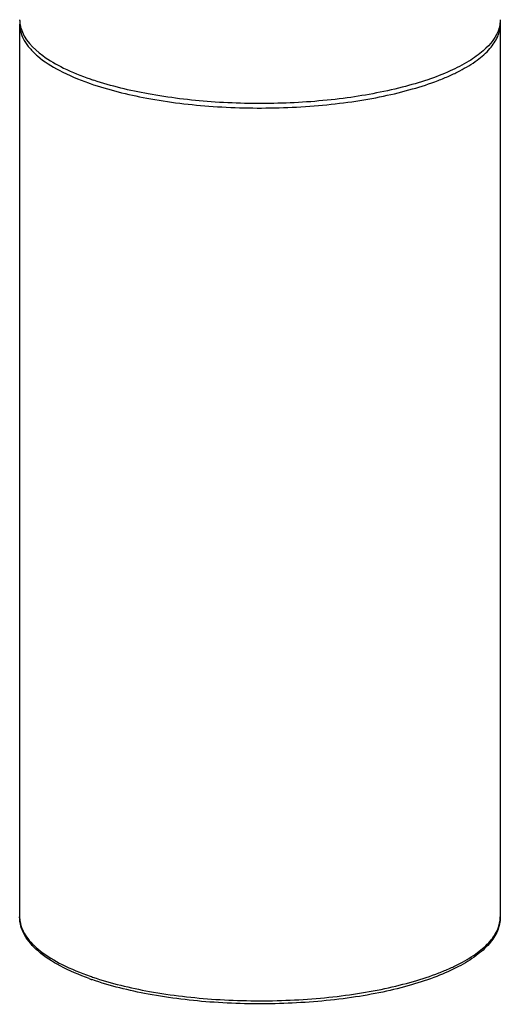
# Model space of a CAD drawing. Header units: millimetres. Extents: x 0 to 1118, y 0 to 864.
# Tile 1 of 5: x 368 to 418, y 133 to 235. Entities that reach past the tile are written whole.
import ezdxf

# ---------------------------------------------------------------- set-up
doc = ezdxf.new("R2010")
doc.units = ezdxf.units.MM
doc.header["$LTSCALE"] = 61.468
doc.layers.get('0').update_dxf_attribs({"linetype": 'CONTINUOUS'})

msp = doc.modelspace()

# ---------------------------------------------------------------- linework, layer by layer
at = {"color": 7, "linetype": 'CONTINUOUS'}
for p, q in [((368.33, 234.5), (368.33, 141.71)), ((418.33, 234.5), (418.33, 141.71))]:
    msp.add_line(p, q, dxfattribs=at)
for centre, radius, start, end in [((371.37, 234.97), 3.04, 180.0002, 181.8179), ((371.82, 234.5), 3.48, 177.4345, 179.9995), ((415.3, 234.97), 3.04, 358.1826, 359.9997), ((414.85, 234.5), 3.48, 0.0006, 2.6365), ((385.66, 257.51), 30.39, 250.7833, 251.0669), ((385.92, 258.27), 31.19, 251.0677, 251.559), ((385.5, 162.91), 29.35, 250.1844, 250.7847)]:
    msp.add_arc(centre, radius, start, end, dxfattribs=at)
at = {"color": 9, "linetype": 'CONTINUOUS'}
for centre, radius, start, end in [((385.42, 256.37), 29.68, 250.4535, 250.7834), ((371.41, 141.72), 3.08, 180.0374, 188.9521), ((385.71, 164.39), 30.54, 250.7845, 251.3084)]:
    msp.add_arc(centre, radius, start, end, dxfattribs=at)
for points, knots in [([(368.33, 234.5), (368.33, 234.22), (368.42, 233.63), (368.79, 232.78), (369.39, 231.95), (370.56, 230.82), (372.6, 229.54), (374.45, 228.77), (375.5, 228.4)], [0, 0, 0, 0, 0.085899, 0.177325, 0.278724, 0.393081, 0.665968, 1, 1, 1, 1]), ([(375.66, 228.34), (377.57, 227.68), (381.82, 226.64), (388.57, 225.83), (394.56, 225.73), (399.37, 226.02), (402.85, 226.41), (406.12, 226.98), (409.11, 227.71), (411.39, 228.45), (413.02, 229.12), (414.41, 229.79), (415.87, 230.66), (417.24, 231.85), (418.12, 233.13), (418.33, 234.07), (418.33, 234.5)], [0, 0, 0, 0, 0.132463, 0.283959, 0.443456, 0.522471, 0.598983, 0.671578, 0.738969, 0.800054, 0.827966, 0.854014, 0.900341, 0.939171, 0.971556, 1, 1, 1, 1]), ([(368.37, 141.24), (368.46, 140.67), (368.86, 139.82), (369.68, 138.85), (370.88, 137.81), (372.87, 136.63), (374.66, 135.9), (375.66, 135.55)], [0, 0, 0, 0, 0.177668, 0.281235, 0.39738, 0.67082, 1, 1, 1, 1]), ([(375.92, 135.46), (377.85, 134.81), (382.09, 133.8), (388.84, 133.02), (394.79, 132.94), (399.58, 133.24), (403.02, 133.65), (406.26, 134.22), (409.22, 134.95), (411.47, 135.69), (413.09, 136.36), (414.46, 137.02), (415.91, 137.9), (417.26, 139.08), (418.12, 140.35), (418.33, 141.28), (418.33, 141.71)], [0, 0, 0, 0, 0.133558, 0.285581, 0.44511, 0.523998, 0.600318, 0.672678, 0.739816, 0.800651, 0.828447, 0.854388, 0.900535, 0.939243, 0.971569, 1, 1, 1, 1])]:
    msp.add_open_spline(points, degree=3, knots=knots, dxfattribs=at)
at = {"color": 7, "linetype": 'CONTINUOUS'}
for points, knots in [([(368.34, 234.88), (368.34, 234.68), (368.38, 234.42), (368.44, 234.17), (368.46, 234.11)], [0, 0, 0, 0, 0.746116, 1, 1, 1, 1]), ([(418.33, 234.88), (418.33, 234.68), (418.29, 234.42), (418.23, 234.17), (418.21, 234.11)], [0, 0, 0, 0, 0.746116, 1, 1, 1, 1]), ([(368.46, 234.11), (368.79, 232.93), (370.38, 231.33), (373.01, 229.83), (374.72, 229.14), (375.66, 228.81)], [0, 0, 0, 0, 0.399941, 0.674284, 1, 1, 1, 1]), ([(418.21, 234.11), (417.95, 233.19), (416.87, 231.88), (414.99, 230.56), (413.03, 229.56), (410.71, 228.67), (407.03, 227.6), (401.82, 226.66), (395.16, 226.17), (388.36, 226.32), (381.94, 227.1), (377.89, 228.06), (376.05, 228.68)], [0, 0, 0, 0, 0.064459, 0.106322, 0.15527, 0.211119, 0.273298, 0.413031, 0.56586, 0.721529, 0.869477, 1, 1, 1, 1]), ([(375.56, 135.31), (374.53, 135.68), (372.68, 136.46), (370.64, 137.76), (369.45, 138.93), (368.82, 139.81), (368.43, 140.74), (368.33, 141.39), (368.33, 141.71)], [0, 0, 0, 0, 0.322062, 0.589302, 0.704235, 0.808968, 0.906184, 1, 1, 1, 1]), ([(418.33, 141.71), (418.33, 141.23), (418.11, 140.2), (417.18, 138.82), (415.77, 137.58), (413.92, 136.46), (411.65, 135.46), (409.01, 134.59), (406.04, 133.86), (401.62, 133.09), (395.75, 132.6), (388.66, 132.71), (381.96, 133.51), (377.75, 134.54), (375.85, 135.2)], [0, 0, 0, 0, 0.031859, 0.066623, 0.106726, 0.153499, 0.207361, 0.268039, 0.334816, 0.406669, 0.560482, 0.718319, 0.86839, 1, 1, 1, 1])]:
    msp.add_open_spline(points, degree=3, knots=knots, dxfattribs=at)

doc.saveas('drawing.dxf')
